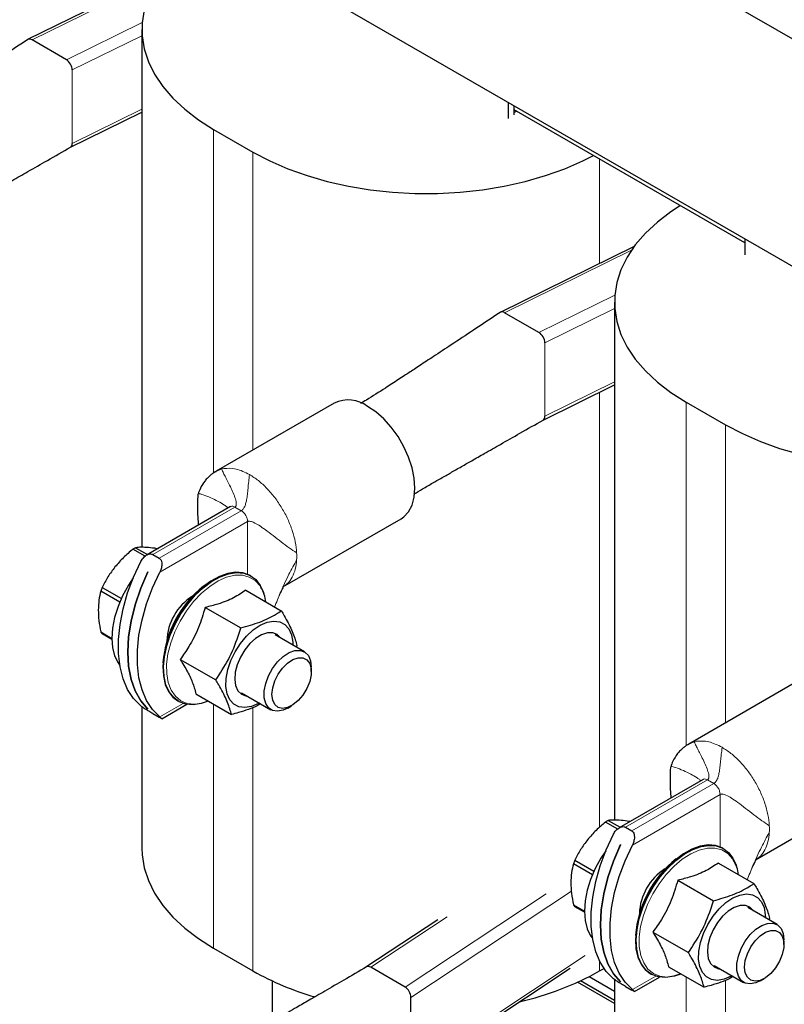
# Model space of a CAD drawing. Header units: millimetres. Extents: x 5 to 418, y 2 to 292.
# Tile 14 of 23: x 228 to 256, y 82 to 118. Entities that reach past the tile are written whole.
import ezdxf

# ---------------------------------------------------------------- set-up
doc = ezdxf.new("R2010")
doc.units = ezdxf.units.MM

msp = doc.modelspace()

# ---------------------------------------------------------------- linework, layer by layer
at = {"color": 7, "linetype": 'Continuous', "lineweight": 25}
for p, q in [((282.2593, 101.8647), (233.469, 130.0308)), ((233.252, 119.4311), (228.4347, 117.0585)), ((238.8552, 118.756), (262.0785, 105.3495)), ((232.5391, 117.428), (232.5391, 98.8249)), ((229.8288, 116.3371), (228.5956, 117.049)), ((245.7019, 114.2318), (245.7019, 114.8035)), ((245.9141, 114.3543), (245.9141, 114.681)), ((229.9558, 113.18), (232.5391, 114.4523)), ((254.1872, 109.7661), (245.9141, 114.542)), ((246.006, 114.489), (245.9141, 114.4359)), ((245.9141, 114.3543), (245.9141, 114.4359)), ((235.1165, 113.8358), (236.5307, 113.0194)), ((250.2226, 109.6342), (245.4053, 107.2616)), ((254.1872, 109.905), (254.1872, 109.3333)), ((249.5096, 107.6311), (249.5096, 89.028)), ((246.7993, 106.5402), (245.5662, 107.2521)), ((246.9264, 103.3831), (249.5096, 104.6554)), ((239.4476, 104.0057), (235.205, 101.5565)), ((252.0871, 104.0389), (253.5013, 103.2225)), ((235.1856, 101.5343), (235.2106, 101.5461)), ((235.7216, 100.2862), (232.7079, 98.5464)), ((237.6048, 97.3995), (241.8474, 99.8487)), ((232.6562, 98.5009), (232.2181, 98.7539)), ((232.3174, 98.8112), (232.742, 98.5661)), ((232.9325, 98.5679), (233.1588, 98.4372)), ((232.752, 97.9419), (232.7534, 97.9411)), ((236.4576, 97.7961), (236.432, 97.811)), ((231.7491, 96.8595), (231.0656, 97.2541)), ((231.1153, 97.382), (231.8037, 96.9847)), ((236.2705, 97.2817), (237.5471, 96.5448)), ((234.8136, 96.6637), (236.0902, 95.9267)), ((231.0656, 95.7836), (231.4622, 95.5547)), ((231.4626, 95.5125), (231.1153, 95.713)), ((238.3766, 95.0718), (237.323, 95.68)), ((238.1083, 95.3002), (238.0863, 95.2394)), ((233.9178, 94.8011), (235.1944, 94.0641)), ((238.6252, 94.3591), (238.6252, 94.5224)), ((256.4182, 94.2088), (252.1755, 91.7596)), ((234.479, 93.5565), (235.7556, 92.8195)), ((236.1231, 93.6015), (237.1767, 92.9933)), ((232.5391, 93.0992), (232.5391, 88.0162)), ((232.7524, 93.0102), (232.752, 93.01)), ((232.7534, 93.0092), (232.752, 93.01)), ((233.2542, 92.6683), (234.152, 93.1866)), ((233.8322, 93.3075), (233.8579, 93.2927)), ((237.7768, 93.0528), (237.9182, 93.1344)), ((232.9325, 92.8521), (233.1588, 92.7215)), ((252.1562, 91.7374), (252.1812, 91.7492)), ((252.6922, 90.4893), (249.6785, 88.7495)), ((254.5753, 87.6026), (258.818, 90.0518)), ((249.6268, 88.704), (249.1886, 88.957)), ((249.2879, 89.0143), (249.7125, 88.7692)), ((249.903, 88.771), (250.1293, 88.6403)), ((249.7226, 88.145), (249.724, 88.1442)), ((253.4282, 87.9992), (253.4025, 88.0141)), ((248.7196, 87.0626), (248.0362, 87.4572)), ((248.0859, 87.5852), (248.7742, 87.1878)), ((253.2411, 87.4848), (254.5177, 86.7479)), ((251.7841, 86.8668), (253.0607, 86.1298)), ((248.0362, 85.9867), (248.4328, 85.7578)), ((248.4331, 85.7156), (248.0859, 85.9161)), ((255.3472, 85.2749), (254.2936, 85.8831)), ((243.1679, 85.449), (240.5859, 83.7396)), ((255.0789, 85.5033), (255.0569, 85.4425)), ((250.8884, 85.0042), (252.165, 84.2672)), ((255.5958, 84.5622), (255.5958, 84.7255)), ((235.1165, 84.424), (236.5307, 83.6076)), ((241.991, 83.0273), (240.7578, 83.7392)), ((242.1291, 79.8737), (247.9235, 83.71)), ((248.9758, 83.6076), (249.1348, 83.6994)), ((250.8028, 83.5106), (250.8284, 83.4958)), ((251.4496, 83.7596), (252.7262, 83.0227)), ((253.0937, 83.8046), (254.1473, 83.1964)), ((237.2166, 83.2512), (237.2166, 81.7869)), ((249.5096, 82.4422), (248.1888, 83.2046)), ((249.5096, 82.5483), (248.2911, 83.2517)), ((249.5096, 82.8749), (248.5972, 83.4016)), ((249.5096, 83.3023), (249.5096, 78.2193)), ((249.7229, 83.2133), (249.7226, 83.2131)), ((249.724, 83.2123), (249.7226, 83.2131)), ((250.2247, 82.8714), (251.1226, 83.3898)), ((254.7474, 83.2559), (254.8888, 83.3375)), ((249.903, 83.0552), (250.1293, 82.9246)), ((242.2032, 80.0196), (242.2032, 82.6593))]:
    msp.add_line(p, q, dxfattribs=at)
at = {"color": 7, "linetype": 'Continuous', "lineweight": 18}
for p, q in [((228.5956, 117.049), (233.1543, 119.2942)), ((229.8288, 116.3371), (232.5497, 117.6771)), ((230.0409, 115.969), (232.5391, 117.1994)), ((230.0409, 113.3294), (230.0409, 115.969)), ((230.0409, 113.3294), (232.5391, 114.5598)), ((235.1165, 113.8358), (235.1165, 101.4997)), ((236.5307, 113.0194), (236.5307, 102.3219)), ((248.9758, 112.7745), (248.9758, 109.0202)), ((245.5662, 107.2521), (250.1249, 109.4973)), ((246.7993, 106.5402), (249.5202, 107.8802)), ((247.0115, 106.1721), (249.5096, 107.4025)), ((247.0115, 103.5325), (247.0115, 106.1721)), ((247.0115, 103.5325), (249.5096, 104.7629)), ((248.9758, 104.3925), (248.9758, 88.7687)), ((252.0871, 104.0389), (252.0871, 91.7028)), ((253.5013, 103.2225), (253.5013, 92.525)), ((235.2106, 101.5461), (235.4074, 101.6393)), ((235.4074, 101.6393), (235.4837, 101.6556)), ((232.9325, 98.5679), (235.8816, 100.2704)), ((236.1079, 100.1397), (233.1588, 98.4372)), ((235.8816, 100.2704), (235.8062, 100.299)), ((236.1079, 100.1397), (235.8816, 100.2704)), ((233.1816, 97.9279), (236.3342, 99.7478)), ((236.3342, 97.8595), (236.3342, 99.7478)), ((234.0214, 93.2195), (233.1816, 92.7347)), ((235.1165, 93.1885), (235.1165, 84.424)), ((236.5307, 93.0803), (236.5307, 83.6076)), ((252.1812, 91.7492), (252.3779, 91.8424)), ((252.3779, 91.8424), (252.4543, 91.8587)), ((249.903, 88.771), (252.8522, 90.4735)), ((253.0785, 90.3428), (250.1293, 88.6403)), ((252.8522, 90.4735), (252.7768, 90.5021)), ((253.0785, 90.3428), (252.8522, 90.4735)), ((250.1521, 88.131), (253.3047, 89.9509)), ((253.3047, 88.0626), (253.3047, 89.9509)), ((241.991, 83.0273), (247.0609, 86.3839)), ((242.2032, 82.6593), (247.9638, 86.4732)), ((240.7578, 83.7392), (243.4998, 85.5546)), ((242.2032, 80.0196), (248.46, 84.1621)), ((248.9758, 83.968), (248.9758, 83.6076)), ((250.992, 83.4226), (250.1521, 82.9378)), ((252.0871, 83.3916), (252.0871, 74.6271)), ((253.5013, 83.2834), (253.5013, 73.8107))]:
    msp.add_line(p, q, dxfattribs=at)
at = {"color": 7, "linetype": 'Continuous', "lineweight": 25, "flags": 128}
for points in [[(235.0255, 120.9669), (234.5689, 120.6735), (234.0791, 120.299), (233.6512, 119.9), (233.2889, 119.48), (232.9953, 119.0425), (232.7728, 118.5911), (232.6235, 118.1299), (232.5485, 117.6626), (232.5485, 117.1934), (232.6235, 116.7262), (232.7728, 116.2649), (232.9953, 115.8136), (233.2889, 115.3761), (233.6512, 114.956), (234.0791, 114.5571), (234.5689, 114.1826), (235.1165, 113.8358)], [(236.5307, 113.0194), (237.1314, 112.7033), (237.7801, 112.4205), (238.4712, 112.1735), (239.1988, 111.9643), (239.9567, 111.7948), (240.7385, 111.6664), (241.5375, 111.5802), (242.3469, 111.5369), (243.1597, 111.5369), (243.9691, 111.5802), (244.768, 111.6664), (245.5498, 111.7948), (246.3078, 111.9643), (247.0354, 112.1735), (247.7265, 112.4205), (248.3751, 112.7033), (248.7601, 112.8991)], [(251.8786, 111.0988), (251.5395, 110.8766), (251.0497, 110.5021), (250.6218, 110.1031), (250.2594, 109.6831), (249.9658, 109.2456), (249.7434, 108.7942), (249.594, 108.333), (249.519, 107.8658), (249.519, 107.3965), (249.594, 106.9293), (249.7434, 106.468), (249.9658, 106.0167), (250.2594, 105.5792), (250.6218, 105.1591), (251.0497, 104.7602), (251.5395, 104.3857), (252.0871, 104.0389)], [(241.8474, 99.8487), (241.9475, 99.9171), (242.1172, 100.0989), (242.2422, 100.3364), (242.3188, 100.6221), (242.3446, 100.9475), (242.3188, 101.3027), (242.2422, 101.6769), (242.1172, 102.0586), (241.9475, 102.4364), (241.7384, 102.7987), (241.496, 103.1345), (241.2279, 103.4337), (240.9422, 103.687), (240.6475, 103.8869)], [(253.5013, 103.2225), (254.102, 102.9064), (254.7506, 102.6236), (255.4417, 102.3766), (256.1693, 102.1675), (256.9273, 101.9979), (257.7091, 101.8695), (258.5081, 101.7833), (259.3174, 101.74), (260.1303, 101.74), (260.9396, 101.7833), (261.7386, 101.8695), (262.5204, 101.9979), (263.2784, 102.1675), (264.006, 102.3766), (264.697, 102.6236), (265.3457, 102.9064), (265.7307, 103.1022)], [(232.5028, 93.1265), (232.2431, 93.3908), (232.0303, 93.7164), (231.8677, 94.0982), (231.7578, 94.5301), (231.7025, 95.0055), (231.7025, 95.5168), (231.7578, 96.0561), (231.8677, 96.6149), (232.0303, 97.1844), (232.2431, 97.7557), (232.5028, 98.3197)], [(232.2302, 97.7245), (232.0555, 97.4596), (231.8499, 97.0829), (231.6838, 96.6935), (231.5618, 96.302), (231.4873, 95.9191), (231.4622, 95.5551), (231.4873, 95.2202), (231.5618, 94.9233), (231.6838, 94.6726), (231.7487, 94.5824)], [(232.752, 93.01), (232.4995, 93.3058), (232.2985, 93.6654), (232.1525, 94.0827), (232.0639, 94.5507), (232.0343, 95.0616), (232.0639, 95.6068), (232.1525, 96.1771), (232.2985, 96.763), (232.4995, 97.3546), (232.752, 97.9419)], [(232.7534, 97.9411), (232.5009, 97.3538), (232.3, 96.7622), (232.154, 96.1763), (232.0654, 95.606), (232.0357, 95.0608), (232.0654, 94.5499), (232.154, 94.0819), (232.3, 93.6646), (232.5009, 93.305), (232.7534, 93.0092)], [(233.1816, 92.7347), (232.9219, 92.999), (232.7091, 93.3245), (232.5465, 93.7063), (232.4367, 94.1382), (232.3813, 94.6136), (232.3813, 95.125), (232.4367, 95.6642), (232.5465, 96.223), (232.7091, 96.7925), (232.9219, 97.3638), (233.1816, 97.9279)], [(236.432, 97.811), (236.4061, 97.8253), (236.1706, 97.9106), (235.9067, 97.9318), (235.6217, 97.8882), (235.3234, 97.7811), (235.0198, 97.6135), (234.7193, 97.3897), (234.4301, 97.1161), (234.16, 96.8), (233.9164, 96.45), (233.706, 96.0758), (233.5344, 95.6874), (233.4065, 95.2956), (233.3256, 94.9109), (233.294, 94.5439), (233.3126, 94.2047), (233.3808, 93.9023), (233.4967, 93.6452), (233.6573, 93.4403), (233.8322, 93.3075)], [(234.92, 93.302), (234.6681, 93.2154), (234.3831, 93.1719), (234.1192, 93.193), (233.8837, 93.2784), (233.6829, 93.4255), (233.5224, 93.6304), (233.4064, 93.8875), (233.3382, 94.1898), (233.3197, 94.5291), (233.3513, 94.8961), (233.4322, 95.2807), (233.5601, 95.6726), (233.7316, 96.0609), (233.942, 96.4352), (234.1856, 96.7852), (234.4557, 97.1013), (234.745, 97.3749), (235.0455, 97.5987), (235.3491, 97.7663), (235.6474, 97.8734), (235.9324, 97.917), (236.1963, 97.8958), (236.4318, 97.8105), (236.6326, 97.6634), (236.7931, 97.4584), (236.9091, 97.2013), (236.9163, 97.1789)], [(236.2994, 95.6383), (236.5404, 95.8596), (236.791, 96.0268), (237.0401, 96.1324), (237.2769, 96.172), (237.4911, 96.1438), (237.6732, 96.049), (237.8154, 95.8918), (237.9113, 95.679), (237.9569, 95.4199), (237.9605, 95.312)], [(236.7606, 93.2335), (236.7259, 93.214), (236.4768, 93.1083), (236.2399, 93.0687), (236.0258, 93.0969), (235.8437, 93.1917), (235.7015, 93.349), (235.6055, 93.5618), (235.56, 93.8208), (235.5668, 94.1149), (235.6257, 94.431), (235.7341, 94.7554), (235.8872, 95.0738), (236.0785, 95.3725), (236.2994, 95.6383)], [(237.5334, 95.5586), (237.5287, 95.5656), (237.4026, 95.6911), (237.239, 95.7544), (237.0475, 95.7518), (236.8392, 95.6834), (236.6262, 95.5532), (236.4209, 95.3689), (236.2352, 95.141), (236.0799, 94.8828), (235.9641, 94.6094), (235.8944, 94.3367), (235.8749, 94.0804), (235.9068, 93.8555), (235.9882, 93.6751), (236.1143, 93.5496), (236.2779, 93.4863), (236.3335, 93.4801)], [(237.7768, 93.0528), (237.6177, 92.9783), (237.4154, 92.9374), (237.2358, 92.9653), (237.0902, 93.0603), (236.9877, 93.2164), (236.9348, 93.4238), (236.9348, 93.6694), (236.9877, 93.9378), (237.0902, 94.2122), (237.2358, 94.4753), (237.4154, 94.7106), (237.6177, 94.9033), (237.8299, 95.0412), (238.0389, 95.1158), (238.2313, 95.1223), (238.3952, 95.0604), (238.5202, 94.9338), (238.5985, 94.7507), (238.6252, 94.5224), (238.6252, 94.5224)], [(237.211, 93.5427), (237.2372, 93.7781), (237.3139, 94.0264), (237.4355, 94.269), (237.5928, 94.4881), (237.7742, 94.6673), (237.9663, 94.7934), (238.1549, 94.857), (238.3259, 94.8534), (238.4666, 94.7829), (238.5667, 94.6506), (238.6186, 94.4665), (238.6186, 94.2441), (238.5667, 94), (238.4666, 93.7522), (238.3259, 93.5192), (238.1549, 93.3182), (237.9663, 93.1641), (237.7742, 93.0684), (237.5928, 93.0381), (237.4355, 93.0755), (237.3139, 93.1779), (237.2372, 93.3375), (237.211, 93.5427)], [(249.4733, 83.3297), (249.2136, 83.5939), (249.0008, 83.9195), (248.8382, 84.3013), (248.7284, 84.7332), (248.6731, 85.2086), (248.6731, 85.7199), (248.7284, 86.2592), (248.8382, 86.818), (249.0008, 87.3875), (249.2136, 87.9588), (249.4733, 88.5228)], [(249.7226, 83.2131), (249.4701, 83.5089), (249.2691, 83.8685), (249.1231, 84.2858), (249.0345, 84.7538), (249.0048, 85.2647), (249.0345, 85.8099), (249.1231, 86.3803), (249.2691, 86.9661), (249.4701, 87.5577), (249.7226, 88.145)], [(249.724, 88.1442), (249.4715, 87.5569), (249.2705, 86.9653), (249.1245, 86.3794), (249.0359, 85.8091), (249.0062, 85.2639), (249.0359, 84.753), (249.1245, 84.285), (249.2705, 83.8677), (249.4715, 83.5081), (249.724, 83.2123)], [(250.1521, 82.9378), (249.8925, 83.2021), (249.6797, 83.5276), (249.5171, 83.9094), (249.4072, 84.3413), (249.3519, 84.8167), (249.3519, 85.3281), (249.4072, 85.8673), (249.5171, 86.4261), (249.6797, 86.9956), (249.8925, 87.5669), (250.1521, 88.131)], [(253.4025, 88.0141), (253.3767, 88.0284), (253.1412, 88.1137), (252.8773, 88.1349), (252.5923, 88.0913), (252.294, 87.9843), (251.9904, 87.8166), (251.6899, 87.5928), (251.4006, 87.3192), (251.1305, 87.0031), (250.8869, 86.6531), (250.6765, 86.2789), (250.505, 85.8905), (250.3771, 85.4987), (250.2962, 85.114), (250.2646, 84.747), (250.2831, 84.4078), (250.3513, 84.1054), (250.4673, 83.8483), (250.6278, 83.6434), (250.8028, 83.5106)], [(251.8905, 83.5051), (251.6387, 83.4185), (251.3537, 83.375), (251.0898, 83.3961), (250.8543, 83.4815), (250.6535, 83.6286), (250.4929, 83.8335), (250.377, 84.0906), (250.3088, 84.393), (250.2903, 84.7322), (250.3219, 85.0992), (250.4027, 85.4838), (250.5307, 85.8757), (250.7022, 86.264), (250.9126, 86.6383), (251.1562, 86.9883), (251.4263, 87.3044), (251.7155, 87.578), (252.016, 87.8018), (252.3196, 87.9694), (252.618, 88.0765), (252.903, 88.1201), (253.1668, 88.0989), (253.4024, 88.0136), (253.6031, 87.8665), (253.7637, 87.6615), (253.8796, 87.4044), (253.8868, 87.382)], [(232.5391, 88.0162), (232.5485, 87.7816), (232.6235, 87.3144), (232.7728, 86.8531), (232.9953, 86.4018), (233.2889, 85.9643), (233.6512, 85.5442), (234.0791, 85.1453), (234.5689, 84.7708), (235.1165, 84.424)], [(249.2007, 87.9276), (249.0261, 87.6627), (248.8204, 87.286), (248.6544, 86.8966), (248.5324, 86.5051), (248.4578, 86.1222), (248.4328, 85.7583), (248.4578, 85.4233), (248.5324, 85.1264), (248.6544, 84.8757), (248.7193, 84.7855)], [(253.27, 85.8414), (253.511, 86.0627), (253.7615, 86.2299), (254.0107, 86.3355), (254.2475, 86.3751), (254.4616, 86.3469), (254.6438, 86.2521), (254.7859, 86.0949), (254.8819, 85.8821), (254.9275, 85.623), (254.9311, 85.5151)], [(254.504, 85.7617), (254.4993, 85.7687), (254.3731, 85.8942), (254.2096, 85.9575), (254.0181, 85.9549), (253.8098, 85.8865), (253.5968, 85.7563), (253.3915, 85.572), (253.2058, 85.3441), (253.0505, 85.0859), (252.9347, 84.8125), (252.865, 84.5398), (252.8455, 84.2835), (252.8774, 84.0586), (252.9587, 83.8782), (253.0849, 83.7527), (253.2484, 83.6894), (253.3041, 83.6832)], [(253.7312, 83.4366), (253.6964, 83.4171), (253.4473, 83.3114), (253.2105, 83.2718), (252.9964, 83.3), (252.8142, 83.3948), (252.6721, 83.5521), (252.5761, 83.7649), (252.5305, 84.0239), (252.5373, 84.318), (252.5962, 84.6341), (252.7046, 84.9585), (252.8578, 85.277), (253.049, 85.5756), (253.27, 85.8414)], [(254.7474, 83.2559), (254.5882, 83.1814), (254.3859, 83.1405), (254.2064, 83.1684), (254.0608, 83.2634), (253.9583, 83.4195), (253.9054, 83.6269), (253.9054, 83.8725), (253.9583, 84.1409), (254.0608, 84.4153), (254.2064, 84.6784), (254.3859, 84.9137), (254.5882, 85.1064), (254.8005, 85.2443), (255.0094, 85.3189), (255.2019, 85.3254), (255.3658, 85.2635), (255.4908, 85.137), (255.5691, 84.9538), (255.5958, 84.7255), (255.5958, 84.7255)], [(254.1815, 83.7458), (254.2078, 83.9812), (254.2845, 84.2295), (254.406, 84.4721), (254.5633, 84.6912), (254.7448, 84.8704), (254.9369, 84.9965), (255.1254, 85.0601), (255.2964, 85.0565), (255.4372, 84.986), (255.5372, 84.8537), (255.5892, 84.6696), (255.5892, 84.4472), (255.5372, 84.2031), (255.4372, 83.9553), (255.2964, 83.7223), (255.1254, 83.5213), (254.9369, 83.3672), (254.7448, 83.2715), (254.5633, 83.2412), (254.406, 83.2786), (254.2845, 83.381), (254.2078, 83.5406), (254.1815, 83.7458)]]:
    msp.add_lwpolyline(points, dxfattribs=at)
at = {"color": 7, "linetype": 'Continuous', "lineweight": 18, "flags": 128}
for points in [[(236.8145, 97.3896), (236.7826, 97.4384), (236.6094, 97.6282), (236.3963, 97.757), (236.1494, 97.8211), (235.8759, 97.8186), (235.5835, 97.7496), (235.2807, 97.6161), (234.9762, 97.422), (234.6788, 97.1728), (234.397, 96.8757), (234.1389, 96.5392), (233.912, 96.173), (233.7228, 95.7877), (233.5767, 95.3943), (233.4779, 95.0042), (233.4293, 94.6285), (233.4322, 94.2782), (233.4867, 93.9632), (233.591, 93.6926), (233.7423, 93.4742), (233.9362, 93.3144), (234.167, 93.2176), (234.4282, 93.1867), (234.7122, 93.2225), (234.9358, 93.2929)], [(253.785, 87.5927), (253.7532, 87.6415), (253.58, 87.8313), (253.3669, 87.9601), (253.12, 88.0242), (252.8464, 88.0217), (252.554, 87.9527), (252.2512, 87.8192), (251.9468, 87.6251), (251.6493, 87.3759), (251.3675, 87.0788), (251.1095, 86.7423), (250.8826, 86.3761), (250.6933, 85.9908), (250.5472, 85.5974), (250.4484, 85.2073), (250.3998, 84.8316), (250.4028, 84.4813), (250.4572, 84.1663), (250.5616, 83.8957), (250.7129, 83.6773), (250.9067, 83.5175), (251.1375, 83.4207), (251.3987, 83.3898), (251.6827, 83.4256), (251.9063, 83.496)]]:
    msp.add_lwpolyline(points, dxfattribs=at)
at = {"color": 7, "linetype": 'Continuous', "lineweight": 25}
for centre, radius, start, end in [((239.9482, 102.9429), 1.1749, 53.47043, 115.21911), ((233.1738, 97.2131), 1.8132, 118.18528, 121.80934), ((233.9896, 96.1932), 3.1105, 157.52994, 160.0587), ((237.1987, 94.3754), 3.9147, 128.65548, 175.61024), ((235.5558, 96.6598), 1.455, 8.01482, 30.10656), ((235.4126, 95.3981), 1.9785, 122.33894, 178.16218), ((231.7234, 96.1932), 0.7748, 211.90636, 218.29498), ((250.1443, 87.4162), 1.8132, 118.18528, 121.80934), ((250.9602, 86.3963), 3.1105, 157.52994, 160.0587), ((254.1693, 84.5785), 3.9147, 128.65548, 175.61024), ((252.5264, 86.8629), 1.455, 8.01482, 30.10656), ((252.3832, 85.6012), 1.9785, 122.33894, 178.16218), ((248.694, 86.3963), 0.7748, 211.90636, 218.29498), ((241.6266, 92.6348), 10.3661, 240.55524, 253.93473), ((243.699, 93.0344), 10.8032, 282.82465, 299.23904)]:
    msp.add_arc(centre, radius, start, end, dxfattribs=at)
at = {"color": 7, "linetype": 'Continuous', "lineweight": 18}
for centre in [(235.8401, 98.5002), (252.8106, 88.7033)]:
    msp.add_arc(centre, 2.2619, 356.88145, 3.11855, dxfattribs=at)
at = {"color": 7, "linetype": 'Continuous', "lineweight": 25}
for centre, start_param, end_param in [((228.5956, 116.8034), 5.5005563, 6.3181217), ((229.8288, 116.0915), 3.92976, 5.5005563), ((229.8288, 113.4518), 3.1369529, 3.92976), ((245.5662, 107.0065), 5.5005563, 6.3181217), ((246.7993, 106.2946), 3.92976, 5.5005563), ((246.7993, 103.655), 3.1369529, 3.92976), ((240.7578, 83.4936), 5.5005563, 6.2867836), ((241.991, 82.7817), 3.92976, 5.5005563)]:
    msp.add_ellipse(centre, major_axis=(-0.1496, 0.2605), ratio=0.5773771, start_param=start_param, end_param=end_param, dxfattribs=at)
for points, knots in [([(228.4409, 117.0608), (228.1188, 116.8473), (227.5305, 116.4574), (226.7299, 115.9275), (226.0891, 115.5041), (225.6451, 115.2114), (225.3521, 115.0186), (225.1689, 114.8983), (224.9842, 114.7774), (224.7028, 114.5928), (224.249, 114.2974), (223.7931, 114.0082), (223.4872, 113.8255), (223.4154, 113.7827)], [0, 0, 0, 0, 0.1979826, 0.361646, 0.4909926, 0.5898933, 0.6315957, 0.6683021, 0.7001374, 0.7425908, 0.8325242, 0.960687, 1, 1, 1, 1]), ([(225.3371, 110.5274), (225.4403, 110.591), (225.663, 110.7283), (225.9878, 110.9168), (226.2697, 111.0779), (226.4829, 111.2001), (226.6647, 111.3043), (226.8489, 111.4098), (227.1012, 111.554), (227.442, 111.7485), (227.9077, 112.0139), (228.4851, 112.3426), (229.189, 112.7428), (229.7009, 113.0336), (229.9777, 113.1909)], [0, 0, 0, 0, 0.07572747, 0.16352395, 0.22801375, 0.26955411, 0.30477031, 0.34401881, 0.38730121, 0.46494622, 0.55948354, 0.68013818, 0.82697658, 1, 1, 1, 1]), ([(245.4114, 107.2639), (245.0893, 107.0504), (244.501, 106.6605), (243.7005, 106.1306), (243.0596, 105.7072), (242.6157, 105.4145), (242.3226, 105.2217), (242.1394, 105.1014), (241.9548, 104.9805), (241.6734, 104.7959), (241.2196, 104.5005), (240.7637, 104.2113), (240.4578, 104.0286), (240.3859, 103.9858)], [0, 0, 0, 0, 0.1979826, 0.361646, 0.4909926, 0.5898933, 0.6315957, 0.6683021, 0.7001374, 0.7425908, 0.8325242, 0.960687, 1, 1, 1, 1]), ([(242.3077, 100.7305), (242.4108, 100.7941), (242.6335, 100.9314), (242.9584, 101.1199), (243.2402, 101.281), (243.4535, 101.4032), (243.6352, 101.5074), (243.8195, 101.6129), (244.0718, 101.7571), (244.4126, 101.9516), (244.8782, 102.217), (245.4557, 102.5457), (246.1596, 102.9459), (246.6714, 103.2367), (246.9483, 103.394)], [0, 0, 0, 0, 0.0757275, 0.1635239, 0.2280138, 0.2695541, 0.3047703, 0.3440188, 0.3873012, 0.4649462, 0.5594835, 0.6801382, 0.8269766, 1, 1, 1, 1]), ([(235.1812, 101.5424), (235.1543, 101.5254), (235.0993, 101.4907), (235.0008, 101.4135), (234.8983, 101.3199), (234.7629, 101.162), (234.6372, 100.9604), (234.5826, 100.8044), (234.5586, 100.7356)], [0, 0, 0, 0, 0.098227, 0.200427, 0.3154876, 0.4492576, 0.7571317, 1, 1, 1, 1]), ([(234.5585, 100.7355), (234.5564, 100.7227), (234.539, 100.6193), (234.539, 100.2945), (234.5372, 99.9348), (234.5638, 99.6627), (234.568, 99.6202)], [0, 0, 0, 0, 0.0353907, 0.285568, 0.8883985, 1, 1, 1, 1]), ([(232.2181, 98.7539), (232.1026, 98.657), (231.8696, 98.4615), (231.674, 98.2349), (231.5753, 98.1207)], [0, 0, 0, 0, 0.4959401, 1, 1, 1, 1]), ([(232.7774, 98.8146), (232.6896, 98.8203), (232.5122, 98.8317), (232.3827, 98.8181), (232.3174, 98.8112)], [0, 0, 0, 0, 0.4952208, 1, 1, 1, 1]), ([(233.1215, 98.7681), (233.1085, 98.7705), (232.9806, 98.7946), (232.8736, 98.8052), (232.7774, 98.8146)], [0, 0, 0, 0, 0.1014076, 1, 1, 1, 1]), ([(232.5028, 98.3197), (232.5306, 98.3658), (232.5898, 98.4636), (232.7064, 98.5546), (232.813, 98.591), (232.8842, 98.5903), (232.919, 98.5741), (232.9325, 98.5679)], [0, 0, 0, 0, 0.2750959, 0.5836442, 0.7615414, 0.9076433, 1, 1, 1, 1]), ([(233.1588, 98.4372), (233.1776, 98.4226), (233.2151, 98.3934), (233.2495, 98.3123), (233.2613, 98.1967), (233.239, 98.0586), (233.1994, 97.9685), (233.1816, 97.9279)], [0, 0, 0, 0, 0.1466807, 0.29264, 0.4996932, 0.7747881, 1, 1, 1, 1]), ([(231.5753, 98.1207), (231.4875, 98.0032), (231.3101, 97.7661), (231.1807, 97.5109), (231.1153, 97.382)], [0, 0, 0, 0, 0.4952208, 1, 1, 1, 1]), ([(231.0656, 97.2541), (231.04, 97.1491), (230.9882, 96.9375), (230.979, 96.6942), (230.9743, 96.5716)], [0, 0, 0, 0, 0.4959401, 1, 1, 1, 1]), ([(236.2705, 97.2817), (236.1316, 97.1883), (235.8495, 96.9986), (235.3408, 96.7966), (234.9697, 96.7031), (234.8136, 96.6637)], [0, 0, 0, 0, 0.3599192, 0.7307377, 1, 1, 1, 1]), ([(237.4784, 97.0975), (237.5068, 97.1587), (237.5526, 97.2577), (237.5963, 97.3442), (237.6253, 97.3977), (237.615, 97.3935), (237.6093, 97.3912)], [0, 0, 0, 0, 0.3174491, 0.5132976, 0.7291096, 1, 1, 1, 1]), ([(230.9743, 96.5716), (230.9788, 96.4459), (230.9879, 96.192), (231.0395, 95.9206), (231.0656, 95.7836)], [0, 0, 0, 0, 0.4952208, 1, 1, 1, 1]), ([(234.8136, 96.6637), (234.7414, 96.4222), (234.595, 95.9318), (234.2769, 95.307), (234.0241, 94.9509), (233.9178, 94.8011)], [0, 0, 0, 0, 0.3599192, 0.7307377, 1, 1, 1, 1]), ([(236.0902, 95.9267), (236.326, 95.9933), (236.8049, 96.1285), (237.2619, 96.3577), (237.4887, 96.5064), (237.5471, 96.5448)], [0, 0, 0, 0, 0.4185557, 0.8501619, 1, 1, 1, 1]), ([(237.5471, 96.5448), (237.5825, 96.4855), (237.7245, 96.2477), (237.934, 95.845), (238.0553, 95.5055), (238.1001, 95.3322), (238.1083, 95.3002)], [0, 0, 0, 0, 0.1280361, 0.5135986, 0.9103184, 1, 1, 1, 1]), ([(235.1944, 94.0641), (235.3523, 94.3036), (235.6728, 94.7899), (235.9402, 95.4397), (236.0595, 95.8269), (236.0902, 95.9267)], [0, 0, 0, 0, 0.41855574, 0.85016189, 1, 1, 1, 1]), ([(233.9178, 94.8011), (233.951, 94.7475), (234.0812, 94.5371), (234.2761, 94.1804), (234.4165, 93.8237), (234.4618, 93.63), (234.479, 93.5565)], [0, 0, 0, 0, 0.1139925, 0.447245, 0.7902647, 1, 1, 1, 1]), ([(235.7556, 92.8195), (235.7474, 92.8515), (235.7037, 93.0209), (235.5833, 93.3597), (235.3748, 93.7619), (235.2298, 94.0048), (235.1944, 94.0641)], [0, 0, 0, 0, 0.08968176, 0.47535162, 0.87196372, 1, 1, 1, 1]), ([(232.9325, 92.8521), (232.9104, 92.8649), (232.8664, 92.8903), (232.7797, 92.9413), (232.6765, 93.004), (232.5747, 93.0705), (232.5251, 93.1091), (232.5028, 93.1265)], [0, 0, 0, 0, 0.1466807, 0.29264, 0.4996932, 0.7747881, 1, 1, 1, 1]), ([(236.8066, 93.207), (236.7653, 93.1826), (236.5445, 93.0525), (236.1714, 92.9312), (235.8408, 92.8424), (235.7556, 92.8195)], [0, 0, 0, 0, 0.1460069, 0.7799261, 1, 1, 1, 1]), ([(233.1816, 92.7347), (233.2029, 92.717), (233.248, 92.6795), (233.2627, 92.6643), (233.239, 92.6757), (233.2024, 92.6963), (233.1709, 92.7144), (233.1588, 92.7215)], [0, 0, 0, 0, 0.2750959, 0.5836442, 0.7615414, 0.9076433, 1, 1, 1, 1]), ([(252.1518, 91.7455), (252.1248, 91.7285), (252.0699, 91.6938), (251.9714, 91.6166), (251.8689, 91.523), (251.7334, 91.3651), (251.6078, 91.1635), (251.5532, 91.0075), (251.5291, 90.9387)], [0, 0, 0, 0, 0.098227, 0.200427, 0.3154876, 0.4492576, 0.7571317, 1, 1, 1, 1]), ([(251.5291, 90.9386), (251.5269, 90.9258), (251.5096, 90.8225), (251.5095, 90.4976), (251.5078, 90.1379), (251.5344, 89.8658), (251.5385, 89.8233)], [0, 0, 0, 0, 0.0353907, 0.285568, 0.8883985, 1, 1, 1, 1]), ([(249.1886, 88.957), (249.0731, 88.8601), (248.8402, 88.6646), (248.6445, 88.438), (248.5459, 88.3238)], [0, 0, 0, 0, 0.4959401, 1, 1, 1, 1]), ([(249.748, 89.0177), (249.6601, 89.0234), (249.4828, 89.0348), (249.3533, 89.0212), (249.2879, 89.0143)], [0, 0, 0, 0, 0.4952208, 1, 1, 1, 1]), ([(249.4733, 88.5228), (249.5012, 88.5689), (249.5604, 88.6667), (249.677, 88.7577), (249.7836, 88.7941), (249.8548, 88.7935), (249.8896, 88.7772), (249.903, 88.771)], [0, 0, 0, 0, 0.2750959, 0.5836442, 0.7615414, 0.9076433, 1, 1, 1, 1]), ([(250.092, 88.9712), (250.0791, 88.9736), (249.9512, 88.9977), (249.8441, 89.0083), (249.748, 89.0177)], [0, 0, 0, 0, 0.1014076, 1, 1, 1, 1]), ([(250.1293, 88.6403), (250.1481, 88.6257), (250.1857, 88.5965), (250.22, 88.5154), (250.2319, 88.3998), (250.2096, 88.2617), (250.17, 88.1716), (250.1521, 88.131)], [0, 0, 0, 0, 0.1466807, 0.29264, 0.4996932, 0.7747881, 1, 1, 1, 1]), ([(248.5459, 88.3238), (248.4581, 88.2064), (248.2807, 87.9692), (248.1512, 87.714), (248.0859, 87.5852)], [0, 0, 0, 0, 0.4952208, 1, 1, 1, 1]), ([(248.0362, 87.4572), (248.0105, 87.3522), (247.9587, 87.1406), (247.9495, 86.8973), (247.9449, 86.7747)], [0, 0, 0, 0, 0.4959401, 1, 1, 1, 1]), ([(253.2411, 87.4848), (253.1022, 87.3914), (252.8201, 87.2017), (252.3114, 86.9997), (251.9402, 86.9062), (251.7841, 86.8668)], [0, 0, 0, 0, 0.3599192, 0.7307377, 1, 1, 1, 1]), ([(254.449, 87.3006), (254.4773, 87.3618), (254.5231, 87.4608), (254.5669, 87.5473), (254.5958, 87.6008), (254.5855, 87.5966), (254.5798, 87.5943)], [0, 0, 0, 0, 0.3174491, 0.5132976, 0.7291096, 1, 1, 1, 1]), ([(247.9449, 86.7747), (247.9494, 86.649), (247.9584, 86.3951), (248.0101, 86.1237), (248.0362, 85.9867)], [0, 0, 0, 0, 0.4952208, 1, 1, 1, 1]), ([(251.7841, 86.8668), (251.712, 86.6253), (251.5655, 86.1349), (251.2474, 85.5101), (250.9947, 85.154), (250.8884, 85.0042)], [0, 0, 0, 0, 0.3599192, 0.7307377, 1, 1, 1, 1]), ([(253.0607, 86.1298), (253.2965, 86.1964), (253.7754, 86.3316), (254.2324, 86.5608), (254.4592, 86.7095), (254.5177, 86.7479)], [0, 0, 0, 0, 0.4185557, 0.8501619, 1, 1, 1, 1]), ([(254.5177, 86.7479), (254.5531, 86.6886), (254.695, 86.4508), (254.9045, 86.0481), (255.0259, 85.7086), (255.0706, 85.5353), (255.0789, 85.5033)], [0, 0, 0, 0, 0.1280361, 0.5135986, 0.9103184, 1, 1, 1, 1]), ([(252.165, 84.2672), (252.3228, 84.5067), (252.6434, 84.993), (252.9108, 85.6428), (253.03, 86.03), (253.0607, 86.1298)], [0, 0, 0, 0, 0.41855574, 0.85016189, 1, 1, 1, 1]), ([(250.8884, 85.0042), (250.9216, 84.9506), (251.0518, 84.7402), (251.2466, 84.3835), (251.3871, 84.0268), (251.4324, 83.8331), (251.4496, 83.7596)], [0, 0, 0, 0, 0.1139925, 0.447245, 0.7902647, 1, 1, 1, 1]), ([(252.7262, 83.0227), (252.718, 83.0546), (252.6742, 83.224), (252.5539, 83.5628), (252.3454, 83.965), (252.2004, 84.2079), (252.165, 84.2672)], [0, 0, 0, 0, 0.08968176, 0.47535162, 0.87196372, 1, 1, 1, 1]), ([(240.6077, 83.7539), (240.3366, 83.5962), (239.836, 83.3052), (239.1477, 82.9054), (238.5843, 82.5784), (238.145, 82.3238), (237.8026, 82.1256), (237.4845, 81.9416), (237.1375, 81.7412), (236.7124, 81.4959), (236.1791, 81.1906), (235.7245, 80.9352), (235.437, 80.7833), (235.3851, 80.7559)], [0, 0, 0, 0, 0.1594516, 0.2943969, 0.4048371, 0.4907732, 0.5523315, 0.6060645, 0.675551, 0.7509045, 0.8472068, 0.972411, 1, 1, 1, 1]), ([(249.903, 83.0552), (249.881, 83.068), (249.8369, 83.0934), (249.7503, 83.1444), (249.647, 83.2071), (249.5453, 83.2736), (249.4956, 83.3122), (249.4733, 83.3297)], [0, 0, 0, 0, 0.1466807, 0.29264, 0.4996932, 0.7747881, 1, 1, 1, 1]), ([(253.7772, 83.4101), (253.7358, 83.3857), (253.515, 83.2556), (253.142, 83.1343), (252.8114, 83.0455), (252.7262, 83.0227)], [0, 0, 0, 0, 0.1460069, 0.7799261, 1, 1, 1, 1]), ([(250.1521, 82.9378), (250.1734, 82.9201), (250.2186, 82.8826), (250.2333, 82.8674), (250.2095, 82.8788), (250.173, 82.8994), (250.1415, 82.9175), (250.1293, 82.9246)], [0, 0, 0, 0, 0.2750959, 0.5836442, 0.7615414, 0.9076433, 1, 1, 1, 1])]:
    msp.add_open_spline(points, degree=3, knots=knots, dxfattribs=at)
at = {"color": 7, "linetype": 'Continuous', "lineweight": 18}
for points, knots in [([(235.8816, 100.2704), (235.8879, 100.2748), (235.9026, 100.2852), (235.9175, 100.3077), (235.9337, 100.354), (235.9302, 100.4627), (235.8826, 100.6275), (235.7962, 100.8387), (235.6959, 101.0488), (235.595, 101.2466), (235.5081, 101.4149), (235.4371, 101.5539), (235.4166, 101.6127), (235.4074, 101.6393)], [0, 0, 0, 0, 0.00644256, 0.01497959, 0.03311222, 0.0795926, 0.20113756, 0.34025778, 0.49568222, 0.63830043, 0.77554535, 0.89886547, 1, 1, 1, 1]), ([(236.4049, 101.4377), (236.3942, 101.3497), (236.3704, 101.1527), (236.3516, 100.9364), (236.3299, 100.7229), (236.305, 100.5421), (236.2717, 100.3919), (236.2315, 100.2799), (236.1851, 100.2056), (236.1428, 100.1626), (236.1181, 100.1465), (236.1079, 100.1397)], [0, 0, 0, 0, 0.1308409, 0.2927561, 0.4701106, 0.6460124, 0.7859051, 0.8995888, 0.969056, 0.9871386, 1, 1, 1, 1]), ([(235.6357, 100.2366), (235.623, 100.2495), (235.5867, 100.2866), (235.4654, 100.3691), (235.2645, 100.4847), (234.9918, 100.6152), (234.7393, 100.7153), (234.5774, 100.7605), (234.5649, 100.7354), (234.5615, 100.7285)], [0, 0, 0, 0, 0.0361482, 0.10394, 0.2734301, 0.4714488, 0.7026633, 0.9185269, 1, 1, 1, 1]), ([(235.8062, 100.299), (235.7844, 100.3012), (235.7528, 100.3044), (235.7304, 100.288), (235.7235, 100.283)], [0, 0, 0, 0, 0.6909197, 1, 1, 1, 1]), ([(238.0986, 98.6233), (238.008, 98.6831), (237.8055, 98.8168), (237.5351, 99.0256), (237.2493, 99.2468), (236.9849, 99.4474), (236.7534, 99.6092), (236.5717, 99.7126), (236.4518, 99.7605), (236.3832, 99.762), (236.3585, 99.7591), (236.3416, 99.7513), (236.3342, 99.7478)], [0, 0, 0, 0, 0.1324367, 0.2962964, 0.4747859, 0.65078, 0.7899572, 0.9023306, 0.9702931, 0.9825244, 0.9923689, 1, 1, 1, 1]), ([(237.3003, 96.676), (237.372, 96.8468), (237.5385, 97.243), (237.7904, 97.8178), (238.0035, 98.2046), (238.0986, 98.3772)], [0, 0, 0, 0, 0.2955663, 0.6856265, 1, 1, 1, 1]), ([(238.0986, 98.3772), (238.0862, 98.2618), (238.0613, 98.0311), (237.948, 97.7487), (237.7989, 97.5312), (237.6656, 97.4458), (237.6057, 97.4074)], [0, 0, 0, 0, 0.2621278, 0.5242556, 0.7863834, 1, 1, 1, 1]), ([(252.8522, 90.4735), (252.8585, 90.4779), (252.8731, 90.4883), (252.888, 90.5108), (252.9043, 90.5571), (252.9008, 90.6658), (252.8531, 90.8306), (252.7668, 91.0418), (252.6665, 91.2519), (252.5656, 91.4497), (252.4787, 91.618), (252.4076, 91.757), (252.3872, 91.8159), (252.3779, 91.8424)], [0, 0, 0, 0, 0.0064426, 0.0149796, 0.0331122, 0.0795926, 0.2011376, 0.3402578, 0.4956822, 0.6383004, 0.7755454, 0.8988655, 1, 1, 1, 1]), ([(253.3754, 91.6408), (253.3648, 91.5528), (253.341, 91.3558), (253.3222, 91.1395), (253.3005, 90.926), (253.2756, 90.7452), (253.2422, 90.595), (253.2021, 90.483), (253.1557, 90.4087), (253.1134, 90.3657), (253.0887, 90.3496), (253.0785, 90.3428)], [0, 0, 0, 0, 0.1308409, 0.2927561, 0.4701106, 0.6460124, 0.7859051, 0.8995888, 0.969056, 0.9871386, 1, 1, 1, 1]), ([(252.6062, 90.4397), (252.5936, 90.4526), (252.5573, 90.4897), (252.436, 90.5722), (252.2351, 90.6878), (251.9624, 90.8183), (251.7098, 90.9184), (251.548, 90.9636), (251.5355, 90.9385), (251.5321, 90.9316)], [0, 0, 0, 0, 0.0361482, 0.10394, 0.2734301, 0.4714488, 0.7026633, 0.9185269, 1, 1, 1, 1]), ([(252.7768, 90.5021), (252.7549, 90.5043), (252.7233, 90.5075), (252.701, 90.4911), (252.6941, 90.4861)], [0, 0, 0, 0, 0.6909197, 1, 1, 1, 1]), ([(255.0692, 88.8264), (254.9786, 88.8862), (254.7761, 89.0199), (254.5056, 89.2287), (254.2198, 89.4499), (253.9555, 89.6505), (253.7239, 89.8123), (253.5423, 89.9157), (253.4223, 89.9636), (253.3538, 89.9651), (253.3291, 89.9622), (253.3121, 89.9544), (253.3047, 89.9509)], [0, 0, 0, 0, 0.1324367, 0.2962964, 0.4747859, 0.65078, 0.7899572, 0.9023306, 0.9702931, 0.9825244, 0.9923689, 1, 1, 1, 1]), ([(254.2709, 86.8791), (254.3426, 87.0499), (254.509, 87.4461), (254.7609, 88.0209), (254.974, 88.4077), (255.0692, 88.5803)], [0, 0, 0, 0, 0.2955663, 0.6856265, 1, 1, 1, 1]), ([(255.0692, 88.5803), (255.0567, 88.4649), (255.0318, 88.2342), (254.9186, 87.9518), (254.7695, 87.7343), (254.6361, 87.6489), (254.5762, 87.6105)], [0, 0, 0, 0, 0.26212779, 0.52425557, 0.78638336, 1, 1, 1, 1])]:
    msp.add_open_spline(points, degree=3, knots=knots, dxfattribs=at)
for points in [[(235.4837, 101.6556), (235.6274, 101.6634), (235.9149, 101.6789), (236.2415, 101.5181), (236.4049, 101.4377)], [(236.4049, 101.4377), (236.5115, 101.3694), (236.7248, 101.2329), (237.0333, 100.9473), (237.3196, 100.6146), (237.5734, 100.2404), (237.7862, 99.8393), (237.9488, 99.426), (238.0611, 99.0123), (238.0861, 98.753), (238.0986, 98.6233)], [(236.3342, 99.7478), (236.3308, 99.784), (236.324, 99.8564), (236.2716, 99.973), (236.1968, 100.0766), (236.1375, 100.1187), (236.1079, 100.1397)], [(252.4543, 91.8587), (252.598, 91.8665), (252.8854, 91.882), (253.2121, 91.7212), (253.3754, 91.6408)], [(253.3754, 91.6408), (253.4821, 91.5725), (253.6953, 91.436), (254.0039, 91.1504), (254.2902, 90.8177), (254.544, 90.4435), (254.7567, 90.0424), (254.9194, 89.6291), (255.0316, 89.2154), (255.0566, 88.9561), (255.0692, 88.8264)], [(253.3047, 89.9509), (253.3013, 89.9871), (253.2945, 90.0595), (253.2422, 90.1761), (253.1674, 90.2797), (253.1081, 90.3218), (253.0785, 90.3428)]]:
    msp.add_open_spline(points, degree=3, dxfattribs=at)

doc.saveas('drawing.dxf')
